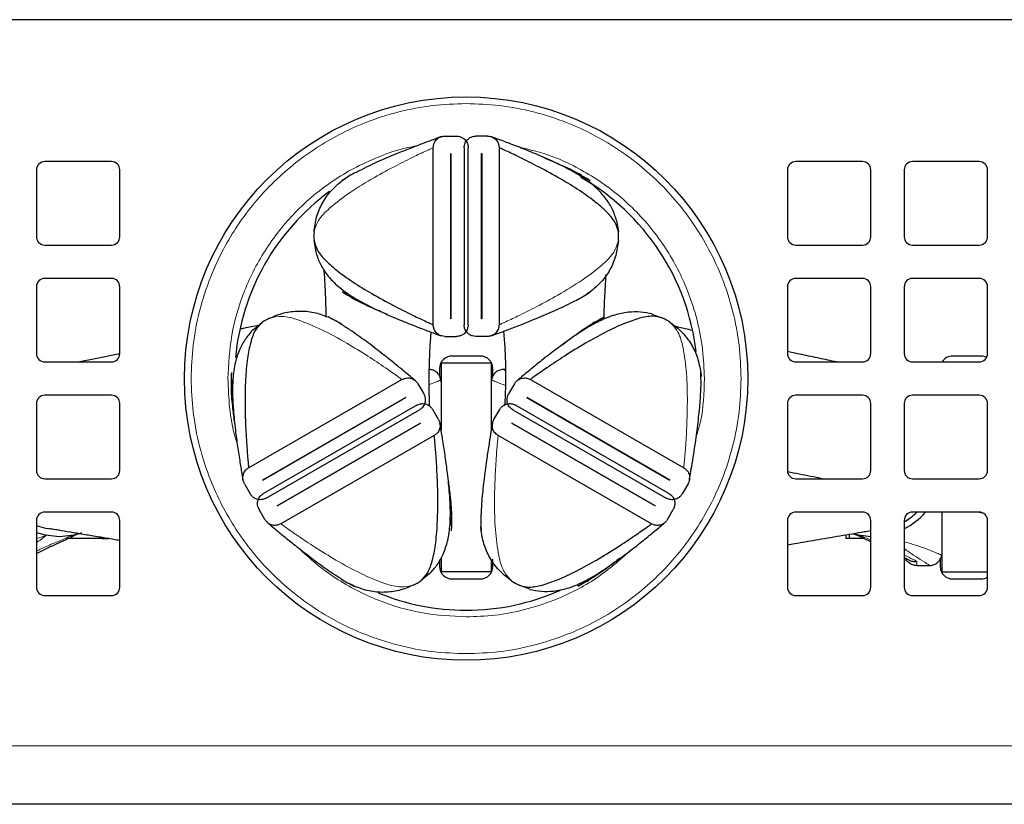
# Model space of a CAD drawing. Header units: millimetres. Extents: x 5 to 418, y 2 to 292.
# Tile 3 of 25: x 86 to 106, y 31 to 47. Entities that reach past the tile are written whole.
import ezdxf

# ---------------------------------------------------------------- set-up
doc = ezdxf.new("R2010")
doc.units = ezdxf.units.MM

msp = doc.modelspace()

# ---------------------------------------------------------------- linework, layer by layer
at = {"color": 7, "linetype": 'Continuous', "lineweight": 25}
for p, q in [((119.3315, 47.0418), (82.1648, 47.0418)), ((94.7415, 44.7176), (94.9748, 44.7176)), ((95.5915, 44.7176), (95.3582, 44.7176)), ((94.5082, 40.9509), (94.5082, 44.4843)), ((95.1248, 44.4843), (95.1248, 40.9509)), ((95.2082, 40.9509), (95.2082, 44.4843)), ((95.8248, 44.4843), (95.8248, 40.9509)), ((94.8573, 44.3676), (94.859, 44.3676)), ((94.8573, 41.0676), (94.8573, 44.3676)), ((94.859, 44.3676), (94.859, 41.0676)), ((95.474, 44.3676), (95.4757, 44.3676)), ((95.474, 41.0676), (95.474, 44.3676)), ((95.4757, 44.3676), (95.4757, 41.0676)), ((88.0815, 44.2084), (86.7482, 44.2084)), ((103.0815, 44.2084), (101.7482, 44.2084)), ((105.4148, 44.2084), (104.0815, 44.2084)), ((86.5815, 44.0418), (86.5815, 42.7084)), ((88.2482, 42.7084), (88.2482, 44.0418)), ((92.6916, 43.83), (92.7585, 43.8756)), ((92.9493, 43.9841), (92.9169, 43.9678)), ((97.535, 43.8936), (97.5746, 43.8756)), ((97.5746, 43.8756), (97.6414, 43.83)), ((101.5815, 44.0418), (101.5815, 42.7084)), ((103.2482, 42.7084), (103.2482, 44.0418)), ((103.9148, 44.0418), (103.9148, 42.7084)), ((105.5815, 42.7084), (105.5815, 44.0418)), ((98.1657, 43.0317), (98.2055, 42.8039)), ((86.7482, 42.5418), (88.0815, 42.5418)), ((92.1673, 42.4035), (92.1276, 42.6313)), ((101.7482, 42.5418), (103.0815, 42.5418)), ((104.0815, 42.5418), (105.4148, 42.5418)), ((86.5815, 41.7084), (86.5815, 40.3751)), ((88.0815, 41.8751), (86.7482, 41.8751)), ((88.2482, 40.3751), (88.2482, 41.7084)), ((101.5815, 41.7084), (101.5815, 40.3751)), ((103.0815, 41.8751), (101.7482, 41.8751)), ((103.2482, 40.3751), (103.2482, 41.7084)), ((103.9148, 41.7084), (103.9148, 40.3751)), ((105.4148, 41.8751), (104.0815, 41.8751)), ((105.5815, 40.3751), (105.5815, 41.7084)), ((92.7585, 41.5596), (92.6916, 41.6052)), ((92.798, 41.5416), (92.7585, 41.5596)), ((97.6414, 41.6052), (97.5746, 41.5596)), ((97.3837, 41.4511), (97.4162, 41.4674)), ((92.4109, 41.1054), (92.4838, 41.0702)), ((97.8492, 41.0702), (97.9221, 41.1054)), ((98.8755, 41.1618), (99.0928, 41.0826)), ((90.913, 40.8484), (91.0906, 40.9965)), ((92.673, 40.9589), (92.6427, 40.9789)), ((94.859, 41.0676), (94.8573, 41.0676)), ((95.4757, 41.0676), (95.474, 41.0676)), ((97.7456, 40.996), (97.8492, 41.0702)), ((94.7415, 40.7176), (94.9748, 40.7176)), ((95.5915, 40.7176), (95.3582, 40.7176)), ((95.4498, 40.3251), (94.8832, 40.3251)), ((105.4498, 40.3251), (104.8832, 40.3251)), ((86.7482, 40.2084), (88.0815, 40.2084)), ((95.6665, 40.1834), (94.6665, 40.1834)), ((94.6665, 40.1834), (94.6665, 38.8377)), ((95.6665, 40.1834), (95.6665, 38.8372)), ((101.7482, 40.2084), (103.0815, 40.2084)), ((104.0815, 40.2084), (105.4148, 40.2084)), ((90.4764, 39.9152), (90.4826, 39.9958)), ((94.6332, 40.0751), (94.6332, 39.9306)), ((95.6998, 39.9324), (95.6998, 40.0751)), ((95.9165, 40.0584), (95.903, 40.0581)), ((95.9524, 40.0584), (95.9165, 40.0584)), ((99.8504, 39.9958), (99.8566, 39.9152)), ((90.4885, 39.7883), (90.4764, 39.9152)), ((90.8215, 38.095), (93.884, 39.8573)), ((94.2026, 39.7714), (94.319, 39.5691)), ((94.6665, 39.8084), (94.6495, 39.8902)), ((95.6749, 39.8635), (95.6665, 39.8084)), ((96.1304, 39.7714), (96.014, 39.5691)), ((96.449, 39.8573), (99.5115, 38.095)), ((88.0815, 39.5418), (86.7482, 39.5418)), ((103.0815, 39.5418), (101.7482, 39.5418)), ((105.4148, 39.5418), (104.0815, 39.5418)), ((86.5815, 39.3751), (86.5815, 38.0418)), ((88.2482, 38.0418), (88.2482, 39.3751)), ((91.0967, 37.8506), (93.957, 39.4964)), ((93.9579, 39.495), (91.0976, 37.8491)), ((94.1791, 39.3444), (91.1166, 37.5822)), ((93.957, 39.4964), (93.9579, 39.495)), ((99.2165, 37.5822), (96.1539, 39.3444)), ((96.3752, 39.495), (96.376, 39.4964)), ((99.2354, 37.8491), (96.3752, 39.495)), ((96.376, 39.4964), (99.2363, 37.8506)), ((101.5815, 39.3751), (101.5815, 38.0418)), ((103.2482, 38.0418), (103.2482, 39.3751)), ((103.9148, 39.3751), (103.9148, 38.0418)), ((105.5815, 38.0418), (105.5815, 39.3751)), ((91.1706, 37.4883), (94.2331, 39.2505)), ((94.6141, 39.0563), (94.4977, 39.2586)), ((95.7189, 39.0563), (95.8353, 39.2586)), ((96.0999, 39.2505), (99.1624, 37.4883)), ((91.3918, 37.3378), (94.2521, 38.9836)), ((94.2529, 38.9822), (91.3927, 37.3363)), ((94.2521, 38.9836), (94.2529, 38.9822)), ((96.0801, 38.9822), (96.0809, 38.9836)), ((98.9404, 37.3363), (96.0801, 38.9822)), ((96.0809, 38.9836), (98.9412, 37.3378)), ((94.5282, 38.7377), (91.4657, 36.9755)), ((98.8673, 36.9755), (95.8048, 38.7377)), ((86.7482, 37.8751), (88.0815, 37.8751)), ((90.7356, 37.7764), (90.852, 37.5742)), ((91.0976, 37.8491), (91.0967, 37.8506)), ((99.2363, 37.8506), (99.2354, 37.8491)), ((99.5974, 37.7764), (99.481, 37.5742)), ((101.7482, 37.8751), (103.0815, 37.8751)), ((104.0815, 37.8751), (105.4148, 37.8751)), ((88.0815, 37.2084), (86.7482, 37.2084)), ((91.1471, 37.0614), (91.0307, 37.2636)), ((91.3927, 37.3363), (91.3918, 37.3378)), ((98.9412, 37.3378), (98.9404, 37.3363)), ((99.1859, 37.0614), (99.3023, 37.2636)), ((103.0815, 37.2084), (101.7482, 37.2084)), ((105.4148, 37.2084), (104.0815, 37.2084)), ((104.6665, 37.2084), (104.6665, 36.0168)), ((105.4147, 37.2094), (105.4785, 37.1949)), ((86.5815, 37.0418), (86.5815, 35.7084)), ((88.2482, 35.7084), (88.2482, 37.0418)), ((94.8612, 37.0444), (94.8733, 36.9176)), ((101.5815, 37.0418), (101.5815, 35.7084)), ((103.2482, 35.7084), (103.2482, 37.0418)), ((103.9148, 37.0418), (103.9148, 35.7084)), ((105.5815, 35.7084), (105.5815, 37.0418)), ((94.8733, 36.9176), (94.8671, 36.8369)), ((95.4659, 36.8369), (95.4597, 36.9176)), ((87.89, 36.6834), (87.2166, 36.6834)), ((102.7498, 36.7454), (102.7498, 36.6834)), ((102.8296, 36.6834), (102.7498, 36.6834)), ((102.8296, 36.6834), (102.8192, 36.7761)), ((103.1145, 36.6834), (102.8296, 36.6834)), ((94.6332, 36.242), (94.6332, 36.1251)), ((94.6665, 36.3022), (94.6665, 36.0168)), ((95.6665, 36.2577), (95.6665, 36.0168)), ((95.6998, 36.1251), (95.6998, 36.2696)), ((104.6332, 36.2678), (104.6332, 36.1251)), ((95.6665, 36.0168), (94.6665, 36.0168)), ((104.1665, 36.1418), (104.4165, 36.1418)), ((104.4165, 36.1418), (104.4301, 36.1421)), ((104.6579, 36.0168), (104.6665, 36.0168)), ((104.6665, 36.0168), (105.5815, 36.0168)), ((92.6767, 35.8738), (92.707, 35.8538)), ((94.4367, 35.9843), (94.2591, 35.8363)), ((94.8832, 35.8751), (95.4498, 35.8751)), ((97.5707, 35.8367), (97.4671, 35.7625)), ((104.8832, 35.8751), (105.4498, 35.8751)), ((92.9388, 35.7273), (92.8659, 35.7625)), ((96.4409, 35.671), (96.2236, 35.7501)), ((97.4671, 35.7625), (97.3943, 35.7273)), ((86.7482, 35.5418), (88.0815, 35.5418)), ((101.7482, 35.5418), (103.0815, 35.5418)), ((104.0815, 35.5418), (105.4148, 35.5418)), ((120.7482, 31.3751), (80.7482, 31.3751))]:
    msp.add_line(p, q, dxfattribs=at)
at = {"color": 7, "linetype": 'Continuous', "lineweight": 18}
for p, q in [((95.903, 40.0581), (95.9527, 40.0272)), ((104.1667, 36.2256), (104.1665, 36.1418)), ((120.7482, 32.5418), (80.7482, 32.5418))]:
    msp.add_line(p, q, dxfattribs=at)
at = {"color": 7, "linetype": 'Continuous', "lineweight": 25, "flags": 128}
for points in [[(87.0415, 36.8501), (86.7728, 36.8793), (86.5815, 36.9378)], [(86.5815, 36.8043), (86.7556, 36.7552), (87.0415, 36.7251)], [(87.0415, 36.7251), (87.3274, 36.7552), (87.3853, 36.7688)], [(102.9335, 36.7725), (103.0056, 36.7552), (103.2482, 36.7258)]]:
    msp.add_lwpolyline(points, dxfattribs=at)
at = {"color": 7, "linetype": 'Continuous', "lineweight": 25}
msp.add_circle((95.1648, 39.8751), 5.625, dxfattribs=at)
for centre, radius, start, end in [((86.7482, 44.0418), 0.1667, 90, 180), ((88.0815, 44.0418), 0.1667, 0, 90), ((101.7482, 44.0418), 0.1667, 90, 180), ((103.0815, 44.0418), 0.1667, 360, 90), ((104.0815, 44.0418), 0.1667, 90, 180), ((105.4148, 44.0418), 0.1667, 360, 90), ((95.1648, 39.8751), 4.625, 6.69215, 60.33596), ((95.1648, 39.8751), 4.625, 126.1262, 174.79719), ((86.7482, 42.7084), 0.1667, 180, 270), ((88.0815, 42.7084), 0.1667, 270, 0), ((93.4998, 42.7176), 1.375, 176.4, 183.6), ((96.8332, 42.7176), 1.375, 356.4, 3.6), ((101.7482, 42.7084), 0.1667, 180, 270), ((103.0815, 42.7084), 0.1667, 270, 360), ((104.0815, 42.7084), 0.1667, 180, 270), ((105.4148, 42.7084), 0.1667, 270, 0), ((86.7482, 41.7084), 0.1667, 90, 180), ((88.0815, 41.7084), 0.1667, 360, 90), ((101.7482, 41.7084), 0.1667, 90, 180), ((103.0815, 41.7084), 0.1667, 0, 90), ((104.0815, 41.7084), 0.1667, 90, 180), ((105.4148, 41.7084), 0.1667, 360, 90), ((91.8498, 39.8501), 1.375, 116.31682, 123.51682), ((98.4832, 39.8501), 1.375, 56.48318, 63.68318), ((86.7482, 40.3751), 0.1667, 180, 270), ((88.0815, 40.3751), 0.1667, 270, 0), ((94.8832, 40.0751), 0.25, 90, 180), ((95.4498, 40.0751), 0.25, 0, 90), ((101.7482, 40.3751), 0.1667, 180, 270), ((103.0815, 40.3751), 0.1667, 270, 360), ((104.0815, 40.3751), 0.1667, 180, 270), ((104.8832, 40.0751), 0.25, 90, 147.76905), ((105.4148, 40.3751), 0.1667, 270, 0), ((105.4498, 40.0751), 0.25, 63.1654, 90), ((86.7482, 39.3751), 0.1667, 90, 180), ((88.0815, 39.3751), 0.1667, 0, 90), ((101.7482, 39.3751), 0.1667, 90, 180), ((103.0815, 39.3751), 0.1667, 0, 90), ((104.0815, 39.3751), 0.1667, 90, 180), ((105.4148, 39.3751), 0.1667, 0, 90), ((86.7482, 38.0418), 0.1667, 180, 270), ((88.0815, 38.0418), 0.1667, 270, 0), ((101.7482, 38.0418), 0.1667, 180, 270), ((103.0815, 38.0418), 0.1667, 270, 0), ((104.0815, 38.0418), 0.1667, 180, 270), ((105.4148, 38.0418), 0.1667, 270, 0), ((86.7482, 37.0418), 0.1667, 90, 180), ((88.0815, 37.0418), 0.1667, 0, 90), ((101.7482, 37.0418), 0.1667, 90, 180), ((103.0815, 37.0418), 0.1667, 0, 90), ((103.2915, 38.1001), 1.375, 296.95775, 319.57254), ((103.2915, 38.1001), 1.25, 299.91183, 314.49322), ((104.0815, 37.0418), 0.1667, 90, 180), ((105.4148, 37.0418), 0.1667, 0, 90), ((94.8832, 36.1251), 0.25, 180, 270), ((95.4498, 36.1251), 0.25, 270, 0), ((104.8832, 36.1251), 0.25, 180, 270), ((93.4998, 36.9826), 1.375, 296.31682, 303.51682), ((96.8332, 36.9826), 1.375, 236.48318, 243.68318), ((105.4498, 36.1251), 0.25, 270, 301.78051), ((86.7482, 35.7084), 0.1667, 180, 270), ((88.0815, 35.7084), 0.1667, 270, 0), ((95.1648, 39.8751), 4.625, 270, 294.0469), ((101.7482, 35.7084), 0.1667, 180, 270), ((103.0815, 35.7084), 0.1667, 270, 0), ((104.0815, 35.7084), 0.1667, 180, 270), ((105.4148, 35.7084), 0.1667, 270, 360), ((95.1648, 39.8751), 4.625, 247.68628, 270)]:
    msp.add_arc(centre, radius, start, end, dxfattribs=at)
at = {"color": 7, "linetype": 'Continuous', "lineweight": 18}
for points, knots in [([(89.6732, 39.8751), (89.6811, 40.0983), (89.697, 40.5517), (89.8289, 41.2314), (90.0285, 41.853), (90.2803, 42.4056), (90.5625, 42.8887), (90.8946, 43.3439), (91.2748, 43.7651), (91.696, 44.1453), (92.1512, 44.4774), (92.6343, 44.7596), (93.1869, 45.0115), (93.8086, 45.2111), (94.4882, 45.3429), (94.9416, 45.3589), (95.1648, 45.3668)], [0, 0, 0, 0, 0.0776275, 0.1576623, 0.2399513, 0.304274, 0.3686069, 0.4342982, 0.5, 0.5656913, 0.6313931, 0.6957158, 0.7600486, 0.8423286, 0.922368, 1, 1, 1, 1]), ([(95.1648, 45.3668), (95.3881, 45.3589), (95.8415, 45.3429), (96.5211, 45.2111), (97.1427, 45.0115), (97.6953, 44.7597), (98.1784, 44.4774), (98.6336, 44.1453), (99.0549, 43.7652), (99.435, 43.3439), (99.7671, 42.8887), (100.0494, 42.4056), (100.3012, 41.853), (100.5008, 41.2314), (100.6326, 40.5518), (100.6486, 40.0984), (100.6565, 39.8751)], [0, 0, 0, 0, 0.0776275, 0.1576623, 0.2399513, 0.304274, 0.3686069, 0.4342982, 0.5, 0.5656913, 0.6313931, 0.6957158, 0.7600486, 0.8423286, 0.922368, 1, 1, 1, 1]), ([(94.1735, 44.521), (94.115, 44.5109), (93.8544, 44.4656), (93.4517, 44.3227), (92.9721, 44.108), (92.4128, 43.7802), (91.9035, 43.367), (91.4649, 42.8807), (91.1772, 42.4863), (90.9323, 42.0677), (90.6731, 41.4958), (90.4535, 40.7631), (90.4219, 40.1653), (90.4065, 39.8751)], [0, 0, 0, 0, 0.02756079, 0.12260264, 0.19689226, 0.27119544, 0.42274701, 0.49861738, 0.5745016, 0.64879121, 0.72309439, 0.86557325, 1, 1, 1, 1]), ([(94.5082, 44.4843), (94.5073, 44.4839), (94.5054, 44.483), (94.4928, 44.4775), (94.4627, 44.4641), (94.3491, 44.4128), (94.1082, 44.2998), (93.745, 44.1187), (93.3078, 43.8819), (92.8524, 43.6057), (92.4755, 43.3206), (92.2044, 43.0562), (92.1514, 42.8822), (92.1276, 42.8039)], [0, 0, 0, 0, 0.0060132, 0.013279, 0.0221767, 0.0501632, 0.1481997, 0.2833085, 0.4402001, 0.6227765, 0.7928794, 0.9068167, 1, 1, 1, 1]), ([(99.9232, 39.8751), (99.9164, 40.0685), (99.9025, 40.4614), (99.7883, 41.0503), (99.6153, 41.5888), (99.3971, 42.0677), (99.0704, 42.6272), (98.6567, 43.1365), (98.1704, 43.575), (97.7761, 43.8631), (97.3572, 44.1063), (96.8379, 44.3498), (96.4372, 44.4477), (96.1926, 44.5074)], [0, 0, 0, 0, 0.0901931, 0.1831833, 0.2787938, 0.3535279, 0.4282757, 0.580734, 0.6570583, 0.7333966, 0.8081307, 0.8828784, 1, 1, 1, 1]), ([(95.8248, 40.9509), (95.8257, 40.9513), (95.8276, 40.9522), (95.8402, 40.9577), (95.8703, 40.9711), (95.9839, 41.0224), (96.2248, 41.1355), (96.5881, 41.3165), (97.0252, 41.5533), (97.4806, 41.8295), (97.8575, 42.1146), (98.1286, 42.379), (98.1816, 42.553), (98.2055, 42.6313)], [0, 0, 0, 0, 0.0060132, 0.013279, 0.0221767, 0.0501632, 0.1481997, 0.2833085, 0.4402001, 0.6227765, 0.7928794, 0.9068167, 1, 1, 1, 1]), ([(93.884, 39.8573), (93.8832, 39.8578), (93.8815, 39.8591), (93.8705, 39.8672), (93.8439, 39.8866), (93.7428, 39.9595), (93.5246, 40.1119), (93.1865, 40.3364), (92.7632, 40.5973), (92.2967, 40.8542), (91.8616, 41.0387), (91.4973, 41.1418), (91.32, 41.101), (91.2403, 41.0826)], [0, 0, 0, 0, 0.0060132, 0.013279, 0.0221767, 0.0501632, 0.1481997, 0.2833085, 0.4402001, 0.6227765, 0.7928794, 0.9068167, 1, 1, 1, 1]), ([(99.5115, 38.095), (99.5116, 38.096), (99.5119, 38.0981), (99.5133, 38.1117), (99.5167, 38.1445), (99.529, 38.2685), (99.5511, 38.5337), (99.5753, 38.9389), (99.5881, 39.4359), (99.5758, 39.9684), (99.5167, 40.4372), (99.4228, 40.804), (99.2984, 40.9368), (99.2424, 40.9965)], [0, 0, 0, 0, 0.0060132, 0.013279, 0.0221767, 0.0501632, 0.1481997, 0.2833085, 0.4402001, 0.6227765, 0.7928794, 0.9068167, 1, 1, 1, 1]), ([(95.1648, 34.3834), (94.9416, 34.3913), (94.4882, 34.4073), (93.8086, 34.5392), (93.187, 34.7387), (92.6343, 34.9906), (92.1513, 35.2728), (91.696, 35.6049), (91.2748, 35.9851), (90.8946, 36.4063), (90.5626, 36.8615), (90.2803, 37.3446), (90.0285, 37.8972), (89.8289, 38.5188), (89.697, 39.1985), (89.681, 39.6519), (89.6732, 39.8751)], [0, 0, 0, 0, 0.07762746, 0.1576623, 0.23995134, 0.30427402, 0.36860688, 0.43429824, 0.49999998, 0.56569133, 0.63139308, 0.69571576, 0.76004863, 0.84232865, 0.92236797, 1, 1, 1, 1]), ([(90.4065, 39.8751), (90.4144, 39.682), (90.4306, 39.2899), (90.501, 38.8565), (90.5777, 38.6265), (90.5914, 38.5857)], [0, 0, 0, 0, 0.4437173, 0.9011953, 1, 1, 1, 1]), ([(94.6633, 39.8486), (94.6344, 39.8359), (94.5577, 39.802), (94.4776, 39.7736), (94.4275, 39.7558)], [0, 0, 0, 0, 0.3760526, 1, 1, 1, 1]), ([(100.6565, 39.8751), (100.6486, 39.6519), (100.6326, 39.1985), (100.5008, 38.5189), (100.3012, 37.8973), (100.0494, 37.3446), (99.7672, 36.8616), (99.4351, 36.4063), (99.0549, 35.9851), (98.6337, 35.6049), (98.1784, 35.2728), (97.6954, 34.9906), (97.1427, 34.7388), (96.5211, 34.5392), (95.8415, 34.4073), (95.3881, 34.3913), (95.1648, 34.3834)], [0, 0, 0, 0, 0.0776275, 0.1576623, 0.2399513, 0.304274, 0.3686069, 0.4342982, 0.5, 0.5656913, 0.6313931, 0.6957158, 0.7600486, 0.8423286, 0.922368, 1, 1, 1, 1]), ([(95.9504, 39.7389), (95.8879, 39.761), (95.7925, 39.7946), (95.7013, 39.8348), (95.6698, 39.8486)], [0, 0, 0, 0, 0.6546108, 1, 1, 1, 1]), ([(99.7618, 38.7242), (99.7914, 38.8188), (99.908, 39.1906), (99.9167, 39.5827), (99.9232, 39.8751)], [0, 0, 0, 0, 0.2543679, 1, 1, 1, 1]), ([(95.8048, 38.7377), (95.8047, 38.7368), (95.8045, 38.7347), (95.803, 38.721), (95.7996, 38.6882), (95.7874, 38.5642), (95.7653, 38.299), (95.7411, 37.8938), (95.7282, 37.3968), (95.7405, 36.8644), (95.7996, 36.3955), (95.8936, 36.0287), (96.018, 35.896), (96.0739, 35.8363)], [0, 0, 0, 0, 0.0060132, 0.013279, 0.0221767, 0.0501632, 0.1481997, 0.2833085, 0.4402001, 0.6227765, 0.7928794, 0.9068167, 1, 1, 1, 1]), ([(91.4657, 36.9755), (91.4664, 36.9749), (91.4681, 36.9737), (91.4792, 36.9655), (91.5058, 36.9461), (91.6069, 36.8732), (91.8251, 36.7208), (92.1632, 36.4963), (92.5865, 36.2355), (93.053, 35.9785), (93.4881, 35.794), (93.8524, 35.6909), (94.0297, 35.7318), (94.1094, 35.7501)], [0, 0, 0, 0, 0.0060132, 0.013279, 0.0221767, 0.0501632, 0.1481997, 0.2833085, 0.4402001, 0.6227765, 0.7928794, 0.9068167, 1, 1, 1, 1]), ([(86.5815, 36.4293), (86.6164, 36.4465), (86.7313, 36.5029), (86.9526, 36.5981), (87.1621, 36.6825), (87.2759, 36.7375), (87.2932, 36.7462), (87.2993, 36.7493), (87.3001, 36.7496)], [0, 0, 0, 0, 0.1592682, 0.5242588, 0.9271926, 0.9737878, 0.9967707, 1, 1, 1, 1]), ([(86.7829, 36.7496), (86.7823, 36.7492), (86.716, 36.6963), (86.6485, 36.6461), (86.5815, 36.5964)], [0, 0, 0, 0, 0.0084623, 1, 1, 1, 1]), ([(86.5815, 36.6772), (86.6243, 36.6915), (86.6839, 36.7113), (86.7504, 36.7369), (86.7736, 36.746), (86.7803, 36.7486), (86.7821, 36.7493), (86.7829, 36.7496)], [0, 0, 0, 0, 0.6475069, 0.9028433, 0.9730829, 0.9884116, 1, 1, 1, 1]), ([(87.3001, 36.7496), (87.2998, 36.7493), (87.2995, 36.7488), (87.2969, 36.7452), (87.2903, 36.7362), (87.2808, 36.7177), (87.2688, 36.7159), (87.2613, 36.7148)], [0, 0, 0, 0, 0.0180329, 0.0251953, 0.1720699, 0.4803943, 1, 1, 1, 1]), ([(103.0691, 36.7142), (103.0627, 36.7156), (103.0525, 36.7179), (103.0426, 36.7363), (103.0357, 36.7457), (103.0332, 36.7493), (103.0329, 36.7496)], [0, 0, 0, 0, 0.5154272, 0.8264343, 0.9818102, 1, 1, 1, 1]), ([(103.0329, 36.7496), (103.0337, 36.7493), (103.0346, 36.7488), (103.041, 36.7456), (103.0575, 36.7374), (103.1265, 36.7039), (103.1931, 36.6765), (103.2482, 36.6539)], [0, 0, 0, 0, 0.0110984, 0.0137114, 0.0924919, 0.2502269, 1, 1, 1, 1]), ([(103.9148, 36.6218), (104.0018, 36.5945), (104.2337, 36.5216), (104.4719, 36.4347), (104.6316, 36.3653), (104.6633, 36.3516)], [0, 0, 0, 0, 0.3246623, 0.8661556, 1, 1, 1, 1]), ([(91.8219, 36.4909), (91.934, 36.3853), (92.1654, 36.1676), (92.5541, 35.888), (92.9721, 35.6425), (93.5443, 35.3835), (94.2769, 35.1638), (94.8746, 35.1321), (95.1648, 35.1168)], [0, 0, 0, 0, 0.1245743, 0.2570699, 0.3867813, 0.5165164, 0.7652878, 1, 1, 1, 1]), ([(95.1648, 35.1168), (95.3583, 35.1236), (95.7511, 35.1374), (96.3399, 35.2518), (96.8788, 35.4244), (97.3568, 35.6436), (97.8915, 35.9491), (98.2316, 36.2516), (98.4516, 36.4472)], [0, 0, 0, 0, 0.1595963, 0.3241421, 0.4933244, 0.6255661, 0.7578319, 1, 1, 1, 1]), ([(104.4301, 36.1421), (104.41, 36.1546), (104.2679, 36.2427), (104.0939, 36.3533), (103.9477, 36.4567), (103.9148, 36.48)], [0, 0, 0, 0, 0.11310571, 0.8003551, 1, 1, 1, 1]), ([(103.9148, 36.3501), (103.9758, 36.3213), (104.0621, 36.2805), (104.143, 36.2381), (104.1667, 36.2256)], [0, 0, 0, 0, 0.70573185, 1, 1, 1, 1])]:
    msp.add_open_spline(points, degree=3, knots=knots, dxfattribs=at)
at = {"color": 7, "linetype": 'Continuous', "lineweight": 25}
for points, knots in [([(94.6694, 44.7061), (94.6689, 44.7059), (94.6677, 44.7055), (94.6504, 44.6993), (94.5866, 44.6764), (94.441, 44.6231), (94.2207, 44.5401), (93.9243, 44.4247), (93.5831, 44.2839), (93.2671, 44.1459), (93.0895, 44.055), (93.0257, 44.0224)], [0, 0, 0, 0, 0.0094457, 0.022282, 0.0557424, 0.1540802, 0.2867571, 0.4419432, 0.6635881, 0.8792184, 1, 1, 1, 1]), ([(94.5082, 44.4843), (94.512, 44.5165), (94.5197, 44.5806), (94.5739, 44.654), (94.6402, 44.698), (94.6964, 44.7155), (94.7298, 44.7171), (94.7415, 44.7176)], [0, 0, 0, 0, 0.2864343, 0.570655, 0.757941, 0.9147587, 1, 1, 1, 1]), ([(94.9748, 44.7176), (94.9968, 44.7158), (95.0405, 44.7121), (95.1045, 44.6824), (95.1629, 44.6307), (95.2015, 44.5604), (95.2061, 44.5074), (95.2082, 44.4843)], [0, 0, 0, 0, 0.1582422, 0.3158409, 0.5288774, 0.7939773, 1, 1, 1, 1]), ([(95.1248, 44.4843), (95.1287, 44.5165), (95.1364, 44.5806), (95.1905, 44.654), (95.2568, 44.698), (95.313, 44.7155), (95.3464, 44.7171), (95.3582, 44.7176)], [0, 0, 0, 0, 0.2864343, 0.570655, 0.757941, 0.9147587, 1, 1, 1, 1]), ([(95.5915, 44.7176), (95.6134, 44.7158), (95.6572, 44.7121), (95.7211, 44.6824), (95.7795, 44.6307), (95.8181, 44.5604), (95.8228, 44.5074), (95.8248, 44.4843)], [0, 0, 0, 0, 0.1582422, 0.3158409, 0.5288774, 0.7939773, 1, 1, 1, 1]), ([(98.173, 43.0269), (98.1483, 43.1018), (98.0995, 43.2498), (97.9618, 43.4728), (97.7697, 43.6908), (97.5349, 43.8686), (97.2636, 44.0317), (96.9602, 44.1844), (96.6318, 44.3306), (96.3043, 44.4651), (96.0184, 44.5761), (95.8097, 44.6537), (95.7008, 44.6929), (95.6718, 44.7033), (95.6641, 44.7061), (95.6637, 44.7062), (95.6635, 44.7063)], [0, 0, 0, 0, 0.0715029, 0.1412807, 0.2205248, 0.3216945, 0.4053745, 0.5121149, 0.642031, 0.7493855, 0.855729, 0.9460373, 0.9787998, 0.9910779, 0.9962336, 1, 1, 1, 1]), ([(98.2055, 42.8039), (98.188, 42.8696), (98.1498, 43.0135), (97.9668, 43.2159), (97.7126, 43.4365), (97.3822, 43.665), (96.99, 43.9013), (96.5879, 44.1187), (96.225, 44.2997), (95.9782, 44.4155), (95.8606, 44.4685), (95.8289, 44.4825), (95.8261, 44.4837), (95.8248, 44.4843)], [0, 0, 0, 0, 0.0779433, 0.1706137, 0.2775141, 0.4161855, 0.5599946, 0.7168453, 0.8519188, 0.9499296, 0.9837672, 0.9928135, 1, 1, 1, 1]), ([(96.7399, 44.2796), (96.8287, 44.2424), (97.0417, 44.1533), (97.352, 44.0108), (97.5521, 43.8858), (97.6414, 43.83)], [0, 0, 0, 0, 0.2832715, 0.6800341, 1, 1, 1, 1]), ([(93.0257, 44.0224), (93.005, 44.0127), (92.8861, 43.9569), (92.7796, 43.8874), (92.6916, 43.83)], [0, 0, 0, 0, 0.17381512, 1, 1, 1, 1]), ([(97.4665, 43.9381), (97.4628, 43.9404), (97.4548, 43.9456), (97.4298, 43.9599), (97.4162, 43.9678)], [0, 0, 0, 0, 0.4540476, 1, 1, 1, 1]), ([(92.1276, 42.6313), (92.145, 42.5656), (92.1833, 42.4217), (92.3663, 42.2193), (92.6204, 41.9987), (92.9509, 41.7702), (93.343, 41.5339), (93.7451, 41.3165), (94.108, 41.1355), (94.3548, 41.0197), (94.4724, 40.9667), (94.5041, 40.9527), (94.5069, 40.9515), (94.5082, 40.9509)], [0, 0, 0, 0, 0.0779433, 0.1706137, 0.2775141, 0.4161855, 0.5599946, 0.7168453, 0.8519188, 0.9499296, 0.9837672, 0.9928135, 1, 1, 1, 1]), ([(92.16, 42.4083), (92.1847, 42.3334), (92.2335, 42.1854), (92.3712, 41.9624), (92.5633, 41.7444), (92.7982, 41.5666), (93.0694, 41.4035), (93.3728, 41.2508), (93.7012, 41.1046), (94.0287, 40.9701), (94.3146, 40.8591), (94.5233, 40.7816), (94.6322, 40.7423), (94.6612, 40.7319), (94.6689, 40.7291), (94.6693, 40.729), (94.6695, 40.7289)], [0, 0, 0, 0, 0.0715029, 0.1412807, 0.2205248, 0.3216945, 0.4053745, 0.5121149, 0.642031, 0.7493855, 0.855729, 0.9460373, 0.9787998, 0.9910779, 0.9962336, 1, 1, 1, 1]), ([(92.3227, 42.0548), (92.3236, 42.044), (92.3283, 41.9862), (92.3365, 41.8641), (92.3458, 41.7014), (92.3525, 41.5523), (92.3572, 41.4213), (92.3602, 41.3096), (92.3624, 41.2042), (92.363, 41.1355), (92.3634, 41.0988)], [0, 0, 0, 0, 0.0461417, 0.2449266, 0.4188615, 0.5730846, 0.695205, 0.8017904, 0.8939877, 1, 1, 1, 1]), ([(97.9214, 41.0595), (97.9225, 41.1262), (97.9248, 41.2713), (97.9332, 41.4901), (97.9458, 41.7152), (97.9572, 41.875), (97.964, 41.9431), (97.9647, 41.9508)], [0, 0, 0, 0, 0.1956619, 0.4256248, 0.6818931, 0.9643657, 1, 1, 1, 1]), ([(93.5931, 41.1556), (93.5043, 41.1928), (93.2913, 41.2819), (92.981, 41.4244), (92.781, 41.5494), (92.6916, 41.6052)], [0, 0, 0, 0, 0.2832715, 0.6800341, 1, 1, 1, 1]), ([(92.8665, 41.4971), (92.8702, 41.4948), (92.8782, 41.4896), (92.9032, 41.4753), (92.9169, 41.4674)], [0, 0, 0, 0, 0.4540476, 1, 1, 1, 1]), ([(97.3074, 41.4128), (97.328, 41.4225), (97.4469, 41.4783), (97.5534, 41.5478), (97.6414, 41.6052)], [0, 0, 0, 0, 0.1738151, 1, 1, 1, 1]), ([(95.6636, 40.7291), (95.6641, 40.7293), (95.6654, 40.7297), (95.6827, 40.7359), (95.7464, 40.7588), (95.892, 40.8121), (96.1123, 40.8951), (96.4087, 41.0106), (96.7499, 41.1513), (97.0659, 41.2893), (97.2436, 41.3802), (97.3074, 41.4128)], [0, 0, 0, 0, 0.0094457, 0.022282, 0.0557424, 0.1540802, 0.2867571, 0.4419432, 0.6635881, 0.8792184, 1, 1, 1, 1]), ([(92.7443, 40.9119), (92.7256, 40.9249), (92.6179, 41.0002), (92.5046, 41.0578), (92.4109, 41.1054)], [0, 0, 0, 0, 0.17381512, 1, 1, 1, 1]), ([(98.8833, 41.1657), (98.8061, 41.1816), (98.6534, 41.2131), (98.3915, 41.205), (98.1067, 41.1472), (97.8355, 41.0323), (97.5589, 40.8786), (97.2752, 40.6918), (96.9846, 40.4801), (96.7048, 40.2633), (96.4659, 40.0708), (96.2946, 39.9286), (96.2063, 39.8539), (96.1828, 39.8338), (96.1766, 39.8285), (96.1763, 39.8283), (96.1761, 39.8282)], [0, 0, 0, 0, 0.0715029, 0.1412807, 0.2205248, 0.3216945, 0.4053745, 0.5121149, 0.642031, 0.7493855, 0.855729, 0.9460373, 0.9787998, 0.9910779, 0.9962336, 1, 1, 1, 1]), ([(99.0928, 41.0826), (99.0271, 41.1002), (98.8834, 41.1388), (98.6166, 41.0812), (98.2987, 40.971), (97.9359, 40.7984), (97.5354, 40.5764), (97.1465, 40.3363), (96.8086, 40.112), (96.5851, 39.9559), (96.4805, 39.8804), (96.4526, 39.8599), (96.4501, 39.8581), (96.449, 39.8573)], [0, 0, 0, 0, 0.0779433, 0.1706137, 0.2775141, 0.4161855, 0.5599946, 0.7168453, 0.8519188, 0.9499296, 0.9837672, 0.9928135, 1, 1, 1, 1]), ([(97.0828, 40.5483), (97.1593, 40.6067), (97.3428, 40.7469), (97.621, 40.9448), (97.8292, 41.0558), (97.9221, 41.1054)], [0, 0, 0, 0, 0.2832715, 0.6800341, 1, 1, 1, 1]), ([(91.0203, 40.9379), (90.9264, 40.9191), (90.8135, 40.8965), (90.6758, 40.8685), (90.6525, 40.8638)], [0, 0, 0, 0, 0.8305544, 1, 1, 1, 1]), ([(91.0906, 40.9965), (91.0423, 40.9486), (90.9368, 40.8437), (90.8526, 40.5841), (90.7881, 40.2538), (90.7549, 39.8535), (90.7457, 39.3957), (90.7578, 38.9387), (90.7819, 38.5339), (90.8046, 38.2623), (90.8173, 38.1339), (90.821, 38.0994), (90.8213, 38.0964), (90.8215, 38.095)], [0, 0, 0, 0, 0.0779433, 0.1706137, 0.2775141, 0.4161855, 0.5599946, 0.7168453, 0.8519188, 0.9499296, 0.9837672, 0.9928135, 1, 1, 1, 1]), ([(94.1567, 39.8281), (94.1563, 39.8285), (94.1553, 39.8294), (94.1413, 39.8413), (94.0897, 39.8851), (93.9708, 39.9847), (93.789, 40.1342), (93.5411, 40.3336), (93.2489, 40.5591), (92.9718, 40.7642), (92.8044, 40.8728), (92.7443, 40.9119)], [0, 0, 0, 0, 0.00944567, 0.02228202, 0.05574235, 0.1540802, 0.28675707, 0.44194321, 0.66358807, 0.87921836, 1, 1, 1, 1]), ([(94.7415, 40.7176), (94.7196, 40.7194), (94.6759, 40.7231), (94.6119, 40.7529), (94.5535, 40.8045), (94.5149, 40.8748), (94.5102, 40.9278), (94.5082, 40.9509)], [0, 0, 0, 0, 0.1582422, 0.3158409, 0.5288774, 0.7939773, 1, 1, 1, 1]), ([(95.2082, 40.9509), (95.2043, 40.9187), (95.1966, 40.8546), (95.1425, 40.7812), (95.0762, 40.7372), (95.02, 40.7197), (94.9866, 40.7181), (94.9748, 40.7176)], [0, 0, 0, 0, 0.2864343, 0.570655, 0.757941, 0.9147587, 1, 1, 1, 1]), ([(95.3582, 40.7176), (95.3363, 40.7194), (95.2925, 40.7231), (95.2286, 40.7529), (95.1702, 40.8045), (95.1316, 40.8748), (95.1269, 40.9278), (95.1248, 40.9509)], [0, 0, 0, 0, 0.1582422, 0.3158409, 0.5288774, 0.7939773, 1, 1, 1, 1]), ([(95.8248, 40.9509), (95.821, 40.9187), (95.8133, 40.8546), (95.7592, 40.7812), (95.6928, 40.7372), (95.6366, 40.7197), (95.6033, 40.7181), (95.5915, 40.7176)], [0, 0, 0, 0, 0.2864343, 0.570655, 0.757941, 0.9147587, 1, 1, 1, 1]), ([(97.7412, 41.0077), (97.7373, 41.0057), (97.7289, 41.0014), (97.7039, 40.9869), (97.6903, 40.9789)], [0, 0, 0, 0, 0.4540476, 1, 1, 1, 1]), ([(99.6845, 40.8374), (99.5926, 40.8585), (99.4645, 40.8878), (99.3654, 40.9108), (99.3374, 40.9173)], [0, 0, 0, 0, 0.7169704, 1, 1, 1, 1]), ([(90.9135, 40.8572), (90.8609, 40.7984), (90.757, 40.6822), (90.6324, 40.4517), (90.5392, 40.1764), (90.5023, 39.8842), (90.4962, 39.5678), (90.5151, 39.2286), (90.5522, 38.8711), (90.5989, 38.5202), (90.6453, 38.217), (90.6822, 37.9974), (90.7025, 37.8835), (90.7079, 37.8531), (90.7094, 37.8451), (90.7095, 37.8447), (90.7095, 37.8445)], [0, 0, 0, 0, 0.0715029, 0.1412807, 0.2205248, 0.3216945, 0.4053745, 0.5121149, 0.642031, 0.7493855, 0.855729, 0.9460373, 0.9787998, 0.9910779, 0.9962336, 1, 1, 1, 1]), ([(94.4362, 39.3274), (94.4354, 39.3518), (94.4332, 39.4119), (94.4308, 39.506), (94.429, 39.6024), (94.4278, 39.6916), (94.4273, 39.7795), (94.4274, 39.875), (94.4283, 39.9779), (94.4303, 40.0883), (94.4345, 40.2407), (94.4429, 40.44), (94.4547, 40.6428), (94.465, 40.7631), (94.4684, 40.8025)], [0, 0, 0, 0, 0.0578806, 0.1430836, 0.2093095, 0.2644139, 0.3236245, 0.3873288, 0.4555272, 0.5282196, 0.6054047, 0.7549515, 0.9195571, 1, 1, 1, 1]), ([(95.9114, 40.8199), (95.9146, 40.7873), (95.9231, 40.7009), (95.933, 40.5666), (95.9413, 40.4277), (95.9476, 40.2893), (95.9521, 40.139), (95.9538, 39.9698), (95.9525, 39.7982), (95.9478, 39.622), (95.9415, 39.474), (95.936, 39.3823), (95.9341, 39.3497)], [0, 0, 0, 0, 0.0660382, 0.1749081, 0.2655885, 0.3420883, 0.4543762, 0.5701354, 0.6887386, 0.8089503, 0.9320547, 1, 1, 1, 1]), ([(88.2477, 40.3724), (88.0737, 40.3369), (87.8086, 40.2826), (87.5386, 40.2274), (87.4458, 40.2084)], [0, 0, 0, 0, 0.6558721, 1, 1, 1, 1]), ([(102.5637, 40.2084), (102.5053, 40.2206), (102.3327, 40.2564), (102.0419, 40.3177), (101.7721, 40.3751), (101.6192, 40.4081), (101.5815, 40.4162)], [0, 0, 0, 0, 0.1747593, 0.5168474, 0.8810949, 1, 1, 1, 1]), ([(90.5425, 38.9903), (90.5304, 39.0857), (90.5015, 39.3148), (90.4702, 39.6548), (90.4788, 39.8906), (90.4826, 39.9958)], [0, 0, 0, 0, 0.2832715, 0.6800341, 1, 1, 1, 1]), ([(94.6633, 39.8486), (94.6567, 39.8742), (94.6435, 39.9254), (94.5938, 39.9905), (94.5277, 40.0371), (94.4696, 40.055), (94.4364, 40.0576), (94.4301, 40.0581)], [0, 0, 0, 0, 0.2349076, 0.4699347, 0.7033111, 0.9428655, 1, 1, 1, 1]), ([(95.903, 40.0581), (95.8751, 40.0538), (95.8193, 40.0453), (95.7476, 39.9985), (95.6919, 39.9314), (95.6773, 39.8768), (95.6698, 39.8486)], [0, 0, 0, 0, 0.2494339, 0.4990993, 0.7411836, 1, 1, 1, 1]), ([(99.8506, 39.6104), (99.8525, 39.6331), (99.8634, 39.764), (99.8563, 39.8909), (99.8504, 39.9958)], [0, 0, 0, 0, 0.1738151, 1, 1, 1, 1]), ([(90.4762, 39.7903), (90.4759, 39.786), (90.4755, 39.7765), (90.4755, 39.7476), (90.4755, 39.7319)], [0, 0, 0, 0, 0.4540476, 1, 1, 1, 1]), ([(93.884, 39.8573), (93.9138, 39.87), (93.9733, 39.8953), (94.0639, 39.885), (94.1351, 39.8494), (94.1783, 39.8095), (94.1963, 39.7813), (94.2026, 39.7714)], [0, 0, 0, 0, 0.2864343, 0.570655, 0.757941, 0.9147587, 1, 1, 1, 1]), ([(96.1304, 39.7714), (96.1429, 39.7895), (96.1679, 39.8255), (96.2256, 39.8662), (96.2995, 39.891), (96.3797, 39.8894), (96.4279, 39.867), (96.449, 39.8573)], [0, 0, 0, 0, 0.1582422, 0.3158409, 0.5288774, 0.7939773, 1, 1, 1, 1]), ([(99.6234, 37.8446), (99.6235, 37.8452), (99.6237, 37.8465), (99.627, 37.8645), (99.6389, 37.9312), (99.6654, 38.084), (99.7033, 38.3163), (99.751, 38.6308), (99.7995, 38.9969), (99.8409, 39.3807), (99.8522, 39.6201), (99.8575, 39.7319)], [0, 0, 0, 0, 0.0088437, 0.020862, 0.0521899, 0.1442608, 0.2684823, 0.4137785, 0.6212982, 0.8231865, 1, 1, 1, 1]), ([(94.319, 39.5691), (94.3283, 39.5492), (94.347, 39.5095), (94.3531, 39.4392), (94.3374, 39.3628), (94.2958, 39.2943), (94.2522, 39.2639), (94.2331, 39.2505)], [0, 0, 0, 0, 0.1582422, 0.3158409, 0.5288774, 0.7939773, 1, 1, 1, 1]), ([(96.0999, 39.2505), (96.0739, 39.2699), (96.0222, 39.3086), (95.9855, 39.3921), (95.9805, 39.4715), (95.9933, 39.529), (96.0086, 39.5587), (96.014, 39.5691)], [0, 0, 0, 0, 0.2864343, 0.570655, 0.757941, 0.9147587, 1, 1, 1, 1]), ([(94.1791, 39.3444), (94.2089, 39.3571), (94.2684, 39.3825), (94.359, 39.3722), (94.4302, 39.3366), (94.4734, 39.2967), (94.4914, 39.2685), (94.4977, 39.2586)], [0, 0, 0, 0, 0.2864343, 0.570655, 0.757941, 0.9147587, 1, 1, 1, 1]), ([(95.8353, 39.2586), (95.8478, 39.2766), (95.8728, 39.3127), (95.9305, 39.3533), (96.0044, 39.3782), (96.0846, 39.3766), (96.1328, 39.3542), (96.1539, 39.3444)], [0, 0, 0, 0, 0.1582422, 0.3158409, 0.5288774, 0.7939773, 1, 1, 1, 1]), ([(94.4362, 35.9756), (94.4888, 36.0344), (94.5927, 36.1505), (94.7173, 36.381), (94.8105, 36.6563), (94.8474, 36.9485), (94.8535, 37.2649), (94.8345, 37.6041), (94.7975, 37.9617), (94.7507, 38.3125), (94.7044, 38.6157), (94.6674, 38.8353), (94.6472, 38.9493), (94.6417, 38.9796), (94.6403, 38.9877), (94.6402, 38.9881), (94.6402, 38.9882)], [0, 0, 0, 0, 0.07150286, 0.14128069, 0.22052479, 0.32169454, 0.40537446, 0.51211491, 0.64203102, 0.74938547, 0.85572901, 0.94603725, 0.97879984, 0.99107789, 0.99623356, 1, 1, 1, 1]), ([(94.6141, 39.0563), (94.6234, 39.0364), (94.642, 38.9967), (94.6482, 38.9264), (94.6325, 38.85), (94.5909, 38.7815), (94.5473, 38.751), (94.5282, 38.7377)], [0, 0, 0, 0, 0.15824225, 0.3158409, 0.52887736, 0.79397726, 1, 1, 1, 1]), ([(95.6929, 38.9881), (95.6928, 38.9876), (95.6926, 38.9863), (95.6893, 38.9682), (95.6774, 38.9016), (95.651, 38.7487), (95.6131, 38.5164), (95.5654, 38.202), (95.5169, 37.8358), (95.4754, 37.452), (95.4641, 37.2126), (95.4588, 37.1008)], [0, 0, 0, 0, 0.0088437, 0.020862, 0.0521899, 0.1442608, 0.2684823, 0.4137785, 0.6212982, 0.8231865, 1, 1, 1, 1]), ([(95.8048, 38.7377), (95.7788, 38.7571), (95.7271, 38.7958), (95.6905, 38.8793), (95.6854, 38.9587), (95.6982, 39.0162), (95.7135, 39.0459), (95.7189, 39.0563)], [0, 0, 0, 0, 0.2864343, 0.570655, 0.757941, 0.9147587, 1, 1, 1, 1]), ([(94.2591, 35.8363), (94.3073, 35.8842), (94.4129, 35.989), (94.4971, 36.2486), (94.5616, 36.5789), (94.5948, 36.9793), (94.604, 37.437), (94.5919, 37.894), (94.5678, 38.2988), (94.5451, 38.5705), (94.5324, 38.6988), (94.5287, 38.7333), (94.5284, 38.7364), (94.5282, 38.7377)], [0, 0, 0, 0, 0.0779433, 0.1706137, 0.2775141, 0.4161855, 0.5599946, 0.7168453, 0.8519188, 0.9499296, 0.9837672, 0.9928135, 1, 1, 1, 1]), ([(90.7356, 37.7764), (90.7263, 37.7963), (90.7076, 37.8361), (90.7015, 37.9063), (90.7172, 37.9827), (90.7588, 38.0512), (90.8024, 38.0817), (90.8215, 38.095)], [0, 0, 0, 0, 0.1582422, 0.3158409, 0.5288774, 0.7939773, 1, 1, 1, 1]), ([(99.5115, 38.095), (99.5375, 38.0756), (99.5893, 38.0369), (99.6259, 37.9534), (99.6309, 37.874), (99.6181, 37.8166), (99.6028, 37.7869), (99.5974, 37.7764)], [0, 0, 0, 0, 0.2864343, 0.570655, 0.757941, 0.9147587, 1, 1, 1, 1]), ([(101.5859, 38.0202), (101.6254, 38.0125), (101.8137, 37.9755), (102.0576, 37.9268), (102.261, 37.8854), (102.3113, 37.8751)], [0, 0, 0, 0, 0.1664631, 0.7937472, 1, 1, 1, 1]), ([(94.8072, 37.8425), (94.8193, 37.747), (94.8482, 37.5179), (94.8795, 37.1779), (94.8709, 36.9422), (94.8671, 36.8369)], [0, 0, 0, 0, 0.2832715, 0.6800341, 1, 1, 1, 1]), ([(91.1706, 37.4883), (91.1408, 37.4756), (91.0813, 37.4503), (90.9907, 37.4606), (90.9195, 37.4961), (90.8763, 37.5361), (90.8583, 37.5642), (90.852, 37.5742)], [0, 0, 0, 0, 0.2864343, 0.570655, 0.757941, 0.9147587, 1, 1, 1, 1]), ([(91.0307, 37.2636), (91.0214, 37.2835), (91.0027, 37.3232), (90.9966, 37.3935), (91.0122, 37.4699), (91.0539, 37.5384), (91.0975, 37.5689), (91.1166, 37.5822)], [0, 0, 0, 0, 0.1582422, 0.3158409, 0.5288774, 0.7939773, 1, 1, 1, 1]), ([(99.481, 37.5742), (99.4685, 37.5561), (99.4435, 37.52), (99.3858, 37.4794), (99.3119, 37.4545), (99.2318, 37.4561), (99.1835, 37.4785), (99.1624, 37.4883)], [0, 0, 0, 0, 0.1582422, 0.3158409, 0.5288774, 0.7939773, 1, 1, 1, 1]), ([(99.2165, 37.5822), (99.2424, 37.5628), (99.2942, 37.5241), (99.3308, 37.4406), (99.3359, 37.3612), (99.323, 37.3037), (99.3077, 37.2741), (99.3023, 37.2636)], [0, 0, 0, 0, 0.2864343, 0.570655, 0.757941, 0.9147587, 1, 1, 1, 1]), ([(95.4658, 37.2224), (95.4639, 37.1996), (95.4529, 37.0687), (95.46, 36.9418), (95.4659, 36.8369)], [0, 0, 0, 0, 0.1738151, 1, 1, 1, 1]), ([(91.4657, 36.9755), (91.4358, 36.9628), (91.3764, 36.9375), (91.2858, 36.9478), (91.2146, 36.9833), (91.1714, 37.0233), (91.1534, 37.0514), (91.1471, 37.0614)], [0, 0, 0, 0, 0.2864343, 0.570655, 0.757941, 0.9147587, 1, 1, 1, 1]), ([(91.193, 37.0046), (91.1934, 37.0042), (91.1944, 37.0034), (91.2084, 36.9915), (91.26, 36.9477), (91.3788, 36.848), (91.5607, 36.6985), (91.8085, 36.4992), (92.1007, 36.2736), (92.3779, 36.0686), (92.5453, 35.9599), (92.6054, 35.9209)], [0, 0, 0, 0, 0.0094457, 0.022282, 0.0557424, 0.1540802, 0.2867571, 0.4419432, 0.6635881, 0.8792184, 1, 1, 1, 1]), ([(94.8735, 37.0424), (94.8738, 37.0467), (94.8742, 37.0562), (94.8742, 37.0851), (94.8742, 37.1008)], [0, 0, 0, 0, 0.4540476, 1, 1, 1, 1]), ([(96.2236, 35.7501), (96.2893, 35.7325), (96.433, 35.6939), (96.6997, 35.7516), (97.0177, 35.8618), (97.3805, 36.0343), (97.7809, 36.2563), (98.1699, 36.4964), (98.5078, 36.7207), (98.7312, 36.8768), (98.8358, 36.9524), (98.8638, 36.9728), (98.8662, 36.9747), (98.8673, 36.9755)], [0, 0, 0, 0, 0.0779433, 0.1706137, 0.2775141, 0.4161855, 0.5599946, 0.7168453, 0.8519188, 0.9499296, 0.9837672, 0.9928135, 1, 1, 1, 1]), ([(96.433, 35.6671), (96.5103, 35.6511), (96.6629, 35.6196), (96.9249, 35.6277), (97.2096, 35.6855), (97.4808, 35.8004), (97.7575, 35.9542), (98.0412, 36.141), (98.3317, 36.3527), (98.6116, 36.5694), (98.8504, 36.7619), (99.0217, 36.9042), (99.11, 36.9789), (99.1336, 36.9989), (99.1398, 37.0042), (99.1401, 37.0045), (99.1402, 37.0046)], [0, 0, 0, 0, 0.0715029, 0.1412807, 0.2205248, 0.3216945, 0.4053745, 0.5121149, 0.642031, 0.7493855, 0.855729, 0.9460373, 0.9787998, 0.9910779, 0.9962336, 1, 1, 1, 1]), ([(99.1859, 37.0614), (99.1734, 37.0433), (99.1484, 37.0072), (99.0907, 36.9666), (99.0169, 36.9417), (98.9367, 36.9433), (98.8884, 36.9657), (98.8673, 36.9755)], [0, 0, 0, 0, 0.1582422, 0.3158409, 0.5288774, 0.7939773, 1, 1, 1, 1]), ([(86.8435, 36.8829), (86.8568, 36.8806), (86.8901, 36.8749), (87.0615, 36.8466), (87.3015, 36.8068), (87.5732, 36.7617), (87.8488, 36.7156), (88.073, 36.6781), (88.2071, 36.6555), (88.2482, 36.6486)], [0, 0, 0, 0, 0.1322774, 0.3316642, 0.5127824, 0.675772, 0.8205824, 0.9449888, 1, 1, 1, 1]), ([(87.2665, 36.7063), (87.2681, 36.7072), (87.3369, 36.7473), (87.4152, 36.7744), (87.4917, 36.8009)], [0, 0, 0, 0, 0.0230974, 1, 1, 1, 1]), ([(101.5815, 36.5574), (101.6315, 36.566), (101.7519, 36.5866), (101.9419, 36.6192), (102.1605, 36.6565), (102.3942, 36.6964), (102.6418, 36.7386), (102.8905, 36.7809), (103.1034, 36.8171), (103.206, 36.8346), (103.2482, 36.8418)], [0, 0, 0, 0, 0.071109, 0.1712468, 0.2787803, 0.4033073, 0.5447098, 0.7028688, 0.8776962, 1, 1, 1, 1]), ([(102.8896, 36.7808), (102.9493, 36.7601), (103.0103, 36.739), (103.0638, 36.7078), (103.0649, 36.7072)], [0, 0, 0, 0, 0.9800456, 1, 1, 1, 1]), ([(86.5815, 36.3821), (86.6358, 36.4096), (86.791, 36.4881), (87.019, 36.5897), (87.1973, 36.6741), (87.2615, 36.7046)], [0, 0, 0, 0, 0.2558083, 0.7317785, 1, 1, 1, 1]), ([(87.89, 36.6834), (87.9409, 36.6834), (88.0085, 36.6834), (88.0149, 36.6834), (88.0165, 36.6834)], [0, 0, 0, 0, 0.7534206, 1, 1, 1, 1]), ([(103.0686, 36.7061), (103.0763, 36.7021), (103.1321, 36.6727), (103.1955, 36.6456), (103.2453, 36.6225), (103.2482, 36.6212)], [0, 0, 0, 0, 0.1310922, 0.9499153, 1, 1, 1, 1]), ([(98.2335, 36.2844), (98.1571, 36.226), (97.9735, 36.0858), (97.6953, 35.8879), (97.4872, 35.7769), (97.3943, 35.7273)], [0, 0, 0, 0, 0.2832715, 0.6800341, 1, 1, 1, 1]), ([(103.9148, 36.3023), (103.9299, 36.295), (103.9662, 36.2774), (103.9998, 36.2589), (104.0195, 36.2481)], [0, 0, 0, 0, 0.4140562, 1, 1, 1, 1]), ([(104.1665, 36.1418), (104.1388, 36.1444), (104.0833, 36.1497), (104.0106, 36.1919), (103.9611, 36.2402), (103.9469, 36.2772), (103.9426, 36.2886)], [0, 0, 0, 0, 0.28926378, 0.57843153, 0.87034239, 1, 1, 1, 1]), ([(104.0205, 36.2496), (104.0217, 36.2487), (104.0429, 36.2325), (104.0941, 36.2233), (104.1434, 36.2224), (104.1662, 36.2255), (104.1667, 36.2256)], [0, 0, 0, 0, 0.0313822, 0.5596828, 0.98985, 1, 1, 1, 1]), ([(104.4301, 36.1421), (104.4579, 36.1464), (104.5138, 36.1549), (104.5854, 36.2018), (104.6412, 36.2688), (104.6557, 36.3234), (104.6633, 36.3516)], [0, 0, 0, 0, 0.2494339, 0.4990993, 0.7411836, 1, 1, 1, 1]), ([(92.6054, 35.9209), (92.6241, 35.9078), (92.7318, 35.8326), (92.8451, 35.7749), (92.9388, 35.7273)], [0, 0, 0, 0, 0.1738151, 1, 1, 1, 1]), ([(97.5752, 35.825), (97.579, 35.827), (97.5875, 35.8314), (97.6124, 35.8459), (97.626, 35.8538)], [0, 0, 0, 0, 0.4540476, 1, 1, 1, 1])]:
    msp.add_open_spline(points, degree=3, knots=knots, dxfattribs=at)
for points in [[(92.1276, 42.8039), (92.1403, 42.9042), (92.1657, 43.1047), (92.2864, 43.3847), (92.4581, 43.6367), (92.6138, 43.7656), (92.6916, 43.83)], [(98.2055, 42.6313), (98.1928, 42.531), (98.1674, 42.3305), (98.0466, 42.0505), (97.8749, 41.7985), (97.7192, 41.6696), (97.6414, 41.6052)], [(91.2403, 41.0826), (91.3335, 41.1216), (91.5199, 41.1996), (91.8229, 41.2345), (92.1269, 41.2114), (92.3163, 41.1407), (92.4109, 41.1054)], [(99.2424, 40.9965), (99.323, 40.9355), (99.4841, 40.8135), (99.6665, 40.5691), (99.7993, 40.2946), (99.8334, 40.0954), (99.8504, 39.9958)], [(96.0739, 35.8363), (95.9934, 35.8973), (95.8323, 36.0193), (95.6498, 36.2636), (95.517, 36.5381), (95.483, 36.7373), (95.4659, 36.8369)], [(94.1094, 35.7501), (94.0162, 35.7111), (93.8298, 35.6332), (93.5268, 35.5982), (93.2228, 35.6213), (93.0334, 35.692), (92.9388, 35.7273)]]:
    msp.add_open_spline(points, degree=3, dxfattribs=at)

doc.saveas('drawing.dxf')
